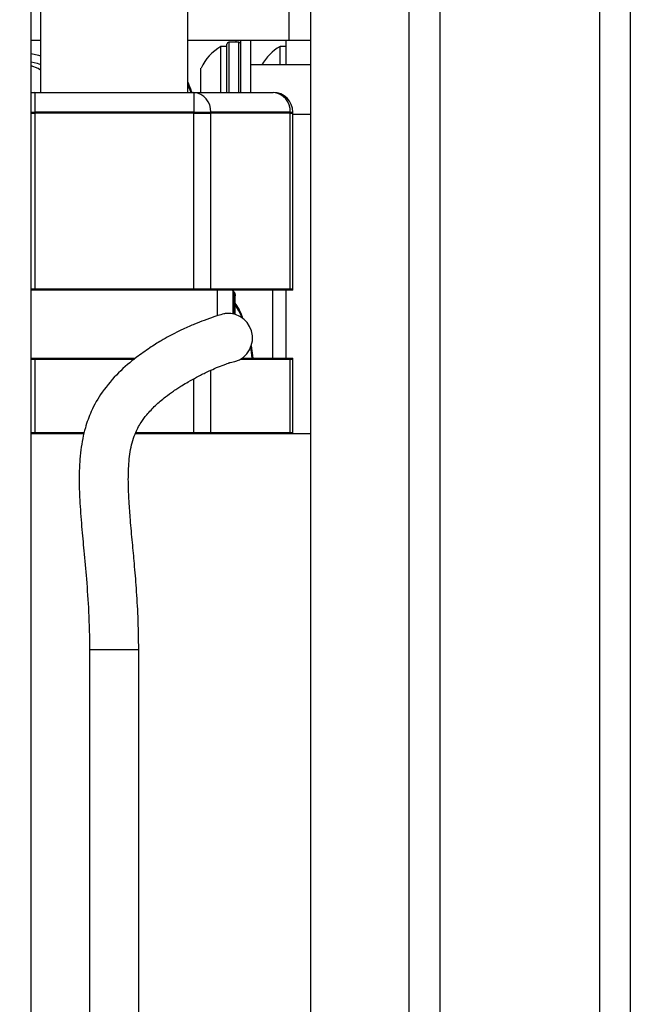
# Model space of a CAD drawing. Header units: inches. Extents: x 0.6 to 33.8, y 0 to 21.7.
# Tile 92 of 210: x 19 to 19.8, y 9.1 to 10.3. Entities that reach past the tile are written whole.
import ezdxf

# ---------------------------------------------------------------- set-up
doc = ezdxf.new("R2010")
doc.units = ezdxf.units.IN
doc.header["$MEASUREMENT"] = 0
doc.layers.add('FORMAT', color=7, linetype='Continuous')
doc.styles.add('SLDTEXTSTYLE3', font='TXT', dxfattribs={"width": 0.75})
doc.dimstyles.new('SLDDIMSTYLE0', dxfattribs={"dimtxt": 0.125, "dimasz": 0.13, "dimexe": 0, "dimexo": 0.0625, "dimgap": 0.03125, "dimtad": 0, "dimtih": 1, "dimtoh": 1, "dimdec": 1, "dimlfac": 4, "dimrnd": 1e-09, "dimzin": 12, "dimdsep": 46, "dimtxsty": 'SLDTEXTSTYLE3', "dimsah": 1, "dimcen": 0.09, "dimadec": 0, "dimazin": 3, "dimtfac": 1, "dimtdec": 1, "dimtofl": 0, "dimtmove": 0, "dimatfit": 3, "dimfxl": 1, "dimfrac": 2, "dimtolj": 1, "dimtzin": 12, "dimarcsym": 0})

# ---------------------------------------------------------------- blocks, each defined once
blk = doc.blocks.new('_D_4')
at = {"layer": 'FORMAT'}
for p, q in [((18.2277, 18.1795), (18.1896, 18.1795)), ((18.1896, 18.1795), (18.1896, 17.9811)), ((18.5048, 18.1795), (18.5429, 18.1795)), ((18.5429, 18.1795), (18.5429, 17.9811)), ((16.9337, 9.6125), (16.9337, 18.1245)), ((19.7988, 17.3901), (19.7988, 18.1245)), ((16.9337, 17.9995), (18.08, 17.9995)), ((19.7988, 17.9995), (18.6525, 17.9995)), ((18.1896, 17.9811), (18.2277, 17.9811)), ((18.5429, 17.9811), (18.5048, 17.9811))]:
    blk.add_line(p, q, dxfattribs=at)
for points in [[(16.9337, 17.9995), (17.0637, 17.9795), (17.0637, 18.0195)], [(19.7988, 17.9995), (19.6688, 18.0195), (19.6688, 17.9795)]]:
    blk.add_solid(points, dxfattribs=at)
at = {"layer": 'FORMAT', "char_height": 0.125, "attachment_point": 1, "style": 'SLDTEXTSTYLE3'}
for s, insert in [('291', (18.2277, 18.1422)), ('11.5', (18.2046, 17.9552))]:
    blk.add_mtext(s, dxfattribs=dict(at, insert=insert))

msp = doc.modelspace()

# ---------------------------------------------------------------- linework, layer by layer
at = {"color": 7, "linetype": 'Continuous'}
for p, q in [((19.5565, 17.3401), (19.5565, 4.5901)), ((19.7598, 17.3401), (19.7598, 4.5901)), ((19.7988, 17.3401), (19.7988, 4.5901)), ((19.3925, 4.9651), (19.3925, 16.9651)), ((19.5175, 4.9651), (19.5175, 16.9651)), ((19.0368, 7.9279), (19.0368, 14.8108)), ((19.365, 10.2775), (19.365, 10.7775)), ((19.0488, 10.6739), (19.0488, 10.2114)), ((19.2363, 10.2114), (19.2363, 10.6739)), ((19.0488, 10.2775), (19.0368, 10.2775)), ((19.365, 10.2775), (19.2363, 10.2775)), ((19.3009, 10.2751), (19.2884, 10.2751)), ((19.2884, 10.2751), (19.2884, 10.2114)), ((19.2975, 10.2751), (19.2977, 10.2775)), ((19.3009, 10.2114), (19.3009, 10.2751)), ((19.3034, 10.2114), (19.3034, 10.2775)), ((19.3159, 10.2775), (19.3159, 10.2114)), ((19.3613, 10.2463), (19.3613, 10.2775)), ((19.3925, 10.2775), (19.365, 10.2775)), ((19.2859, 10.2697), (19.2782, 10.2697)), ((19.2782, 10.2494), (19.2782, 10.2697)), ((19.2859, 10.2114), (19.2859, 10.2726)), ((19.3613, 10.2697), (19.3535, 10.2697)), ((19.3535, 10.2463), (19.3535, 10.2697)), ((19.2782, 10.2114), (19.2782, 10.2494)), ((19.2529, 10.2323), (19.2529, 10.2424)), ((19.3925, 10.2463), (19.3159, 10.2463)), ((19.2529, 10.2114), (19.2529, 10.2323)), ((19.0368, 10.2114), (19.0415, 10.2114)), ((19.0415, 10.2114), (19.2436, 10.2114)), ((19.0415, 10.2114), (19.0415, 10.1864)), ((19.2436, 10.2114), (19.2436, 10.1864)), ((19.2436, 10.2114), (19.3446, 10.2114)), ((19.0368, 10.1864), (19.0415, 10.1864)), ((19.0368, 10.1851), (19.0415, 10.1851)), ((19.0415, 10.1864), (19.0415, 9.9614)), ((19.2436, 10.1864), (19.0415, 10.1864)), ((19.0415, 10.1857), (19.0415, 10.1851)), ((19.2436, 10.1851), (19.0415, 10.1851)), ((19.0415, 10.1851), (19.0415, 9.9601)), ((19.2436, 10.1864), (19.2652, 10.1864)), ((19.2436, 9.9614), (19.2436, 10.1864)), ((19.2436, 10.1857), (19.2436, 10.1851)), ((19.2436, 9.9601), (19.2436, 10.1851)), ((19.2436, 10.1851), (19.2652, 10.1851)), ((19.2652, 10.1864), (19.2652, 9.9614)), ((19.3663, 10.1864), (19.2652, 10.1864)), ((19.2652, 10.1851), (19.2652, 9.9601)), ((19.3663, 10.1851), (19.2652, 10.1851)), ((19.3663, 9.9614), (19.3663, 10.1864)), ((19.3663, 10.1864), (19.3696, 10.1864)), ((19.3663, 9.9601), (19.3663, 10.1851)), ((19.3663, 10.1851), (19.3696, 10.1851)), ((19.3696, 9.9614), (19.3696, 10.1864)), ((19.3696, 9.9601), (19.3696, 10.1851)), ((19.3696, 10.1838), (19.3925, 10.1838)), ((19.0415, 9.9614), (19.0368, 9.9614)), ((19.0415, 9.9601), (19.0368, 9.9601)), ((19.2436, 9.9614), (19.0415, 9.9614)), ((19.2436, 9.9601), (19.0415, 9.9601)), ((19.2652, 9.9614), (19.2436, 9.9614)), ((19.2652, 9.9601), (19.2436, 9.9601)), ((19.3663, 9.9614), (19.2652, 9.9614)), ((19.3663, 9.9601), (19.2652, 9.9601)), ((19.2738, 9.9275), (19.2738, 9.9601)), ((19.2738, 9.9275), (19.2738, 9.9601)), ((19.2938, 9.9589), (19.2927, 9.9601)), ((19.2938, 9.9589), (19.2935, 9.9601)), ((19.2937, 9.9601), (19.2938, 9.9589)), ((19.2939, 9.9601), (19.2944, 9.9582)), ((19.2944, 9.9582), (19.2942, 9.9601)), ((19.3438, 9.9601), (19.3438, 9.8739)), ((19.3613, 9.8739), (19.3613, 9.9601)), ((19.3696, 9.9614), (19.3663, 9.9614)), ((19.3696, 9.9601), (19.3663, 9.9601)), ((19.2944, 9.9582), (19.2938, 9.9589)), ((19.2938, 9.9589), (19.2938, 9.9299)), ((19.2938, 9.9589), (19.2944, 9.9582)), ((19.2938, 9.9299), (19.2938, 9.9589)), ((19.2944, 9.9298), (19.2944, 9.9582)), ((19.2944, 9.9582), (19.2944, 9.9298)), ((19.2965, 9.9292), (19.2965, 9.9529)), ((19.3104, 9.9202), (19.3103, 9.9203)), ((19.3178, 9.8739), (19.3165, 9.8849)), ((19.3167, 9.8892), (19.3187, 9.8739)), ((19.3187, 9.8739), (19.3167, 9.8892)), ((19.0368, 9.8739), (19.0415, 9.8739)), ((19.0368, 9.8726), (19.0415, 9.8726)), ((19.0415, 9.8739), (19.0415, 9.7789)), ((19.0415, 9.8739), (19.1698, 9.8739)), ((19.0415, 9.8726), (19.0415, 9.7776)), ((19.0415, 9.8726), (19.1684, 9.8726)), ((19.3032, 9.8726), (19.3663, 9.8726)), ((19.3052, 9.8739), (19.3663, 9.8739)), ((19.3663, 9.7789), (19.3663, 9.8739)), ((19.3663, 9.8739), (19.3696, 9.8739)), ((19.3663, 9.7776), (19.3663, 9.8726)), ((19.3663, 9.8726), (19.3696, 9.8726)), ((19.3696, 9.7789), (19.3696, 9.8739)), ((19.3696, 9.7776), (19.3696, 9.8726)), ((19.2436, 9.7776), (19.2436, 9.8474)), ((19.2436, 9.7789), (19.2436, 9.8474)), ((19.2652, 9.8582), (19.2652, 9.7776)), ((19.2652, 9.8582), (19.2652, 9.7789)), ((19.0415, 9.7789), (19.0368, 9.7789)), ((19.104, 9.7776), (19.0368, 9.7776)), ((19.1043, 9.7789), (19.0415, 9.7789)), ((19.3925, 9.7776), (19.1692, 9.7776)), ((19.2436, 9.7789), (19.1699, 9.7789)), ((19.2652, 9.7789), (19.2436, 9.7789)), ((19.3663, 9.7789), (19.2652, 9.7789)), ((19.3696, 9.7789), (19.3663, 9.7789)), ((19.1113, 9.5031), (19.1113, 8.9689)), ((19.1738, 9.5031), (19.1113, 9.5031)), ((19.1738, 8.9689), (19.1738, 9.5031))]:
    msp.add_line(p, q, dxfattribs=at)
at = {"color": 7, "linetype": 'Continuous', "flags": 128}
for points in [[(19.0368, 10.2611), (19.0461, 10.2588), (19.0488, 10.2578)], [(19.0368, 10.2501), (19.0445, 10.2485), (19.0488, 10.2468)], [(19.0488, 10.2399), (19.046, 10.2417), (19.0368, 10.2452)], [(19.0415, 10.2114), (19.0373, 10.2109), (19.0368, 10.2108)], [(19.2402, 10.2114), (19.2376, 10.2179), (19.2363, 10.2209)], [(19.2363, 10.2209), (19.2376, 10.2179), (19.2402, 10.2114)], [(19.2927, 9.9601), (19.2927, 9.9601), (19.2938, 9.9589)], [(19.2965, 9.942), (19.3011, 9.9337), (19.3055, 9.9247)], [(19.3055, 9.9247), (19.3011, 9.9337), (19.2965, 9.942)]]:
    msp.add_lwpolyline(points, dxfattribs=at)
at = {"color": 7, "linetype": 'Continuous'}
for centre, radius, start, end in [((19.2884, 10.2726), 0.0025, 90, 180), ((19.3009, 10.2726), 0.0025, 0, 90), ((19.3099, 10.2151), 0.0632, 120.1198, 154.3744), ((19.3852, 10.2151), 0.0632, 120.1198, 150.395), ((19.2418, 10.1879), 0.0235, 356.1887, 85.5981), ((19.3446, 10.1864), 0.025, 0, 90), ((19.3428, 10.1879), 0.0235, 356.1887, 85.5981), ((19.2881, 9.9527), 0.00832, 0.8339, 40.6732), ((19.2871, 9.8994), 0.0313, 275.0045, 94.9857)]:
    msp.add_arc(centre, radius, start, end, dxfattribs=at)
for points, knots in [([(19.2412, 10.2114), (19.2411, 10.2118), (19.2401, 10.2164), (19.2381, 10.2207), (19.2363, 10.2247)], [0, 0, 0, 0, 0.091552, 1, 1, 1, 1]), ([(19.2944, 9.9582), (19.2953, 9.9569), (19.2964, 9.9552), (19.2964, 9.9534), (19.2964, 9.9529)], [0, 0, 0, 0, 0.7276416, 1, 1, 1, 1]), ([(19.2963, 9.9529), (19.2964, 9.9533), (19.2965, 9.9549), (19.296, 9.9565), (19.2957, 9.9575)], [0, 0, 0, 0, 0.2942723, 1, 1, 1, 1]), ([(19.3066, 9.9231), (19.3059, 9.9252), (19.3037, 9.9324), (19.2994, 9.9391), (19.2965, 9.9438)], [0, 0, 0, 0, 0.292004, 1, 1, 1, 1]), ([(19.2844, 9.9305), (19.2842, 9.9305), (19.2837, 9.9304), (19.2818, 9.9299), (19.2779, 9.9289), (19.2702, 9.9265), (19.2585, 9.9224), (19.2451, 9.9172), (19.2321, 9.9115), (19.2207, 9.9059), (19.2117, 9.9012), (19.2012, 9.8954), (19.1867, 9.8863), (19.1682, 9.8731), (19.1481, 9.8563), (19.1275, 9.8324), (19.1136, 9.8083), (19.1063, 9.7879), (19.1023, 9.7714), (19.0999, 9.7568), (19.0984, 9.7398), (19.0977, 9.7186), (19.0986, 9.6913), (19.101, 9.6607), (19.1041, 9.6273), (19.1074, 9.5913), (19.1105, 9.5493), (19.111, 9.5193), (19.1113, 9.5031)], [0, 0, 0, 0, 0.028738, 0.055214, 0.092741, 0.149236, 0.200316, 0.24039, 0.279969, 0.306196, 0.322871, 0.345126, 0.375078, 0.410296, 0.462228, 0.512907, 0.555731, 0.588533, 0.609582, 0.630998, 0.654163, 0.684736, 0.724075, 0.773389, 0.817913, 0.869825, 0.930123, 1, 1, 1, 1]), ([(19.1738, 9.5031), (19.1736, 9.5171), (19.1732, 9.5433), (19.171, 9.5798), (19.1684, 9.6112), (19.1657, 9.6402), (19.1632, 9.6664), (19.1615, 9.6896), (19.1605, 9.7103), (19.1604, 9.7316), (19.1623, 9.7548), (19.1676, 9.7759), (19.1758, 9.7911), (19.1847, 9.803), (19.1952, 9.8141), (19.2066, 9.8238), (19.2173, 9.8317), (19.2232, 9.8355), (19.2299, 9.8397), (19.2378, 9.8443), (19.2485, 9.8503), (19.2601, 9.856), (19.2713, 9.8611), (19.2792, 9.8643), (19.2848, 9.8664), (19.2876, 9.8674), (19.2891, 9.8679), (19.2899, 9.8682), (19.2899, 9.8682), (19.2898, 9.8683)], [0, 0, 0, 0, 0.067571, 0.12612, 0.176538, 0.219616, 0.266871, 0.303958, 0.332332, 0.367696, 0.408174, 0.448691, 0.478465, 0.50074, 0.530562, 0.562944, 0.588731, 0.606577, 0.622478, 0.647727, 0.683452, 0.731577, 0.777803, 0.835314, 0.873729, 0.917593, 0.943074, 0.970483, 1, 1, 1, 1])]:
    msp.add_open_spline(points, degree=3, knots=knots, dxfattribs=at)

# ---------------------------------------------------------------- dimensions: what is measured, and where the dimension line sits
at = {"layer": 'FORMAT'}
dim = msp.add_linear_dim(base=(16.9337, 17.9995), p1=(19.7988, 17.3401), p2=(16.9337, 9.5625), dimstyle='SLDDIMSTYLE0', dxfattribs=at)
dim.commit()
dim.dimension.update_dxf_attribs({"geometry": '_D_4', "text_midpoint": (18.3663, 17.9995), "dimtype": 160})

doc.saveas('drawing.dxf')
